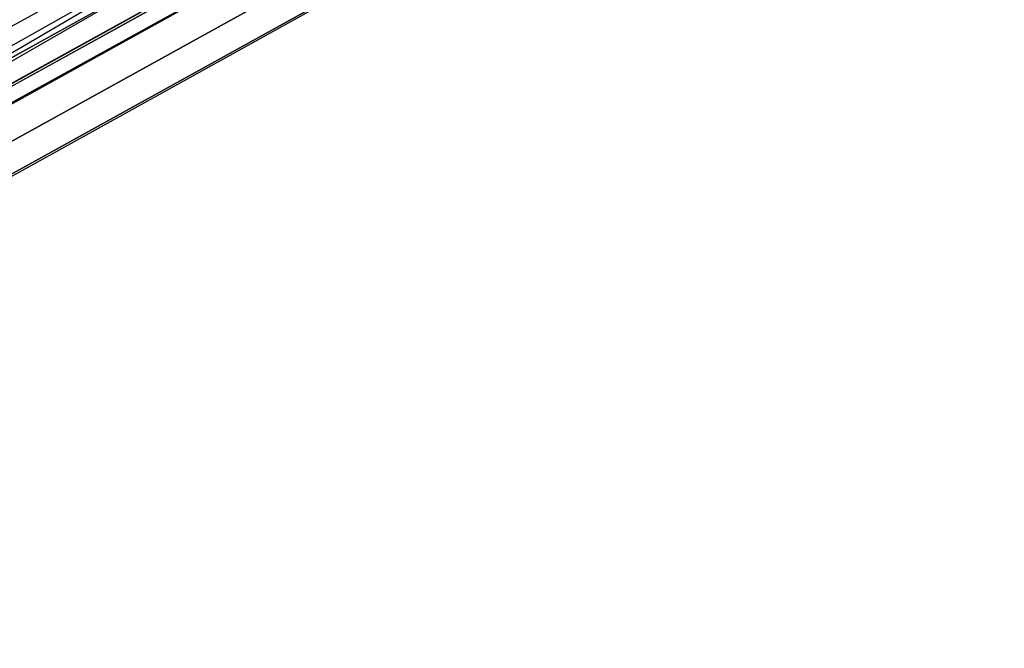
# Model space of a CAD drawing. Extents: x 0.1 to 26.5, y -19.1 to 0.
# Tile 210 of 256: x 16.5 to 18, y -11 to -10. Entities that reach past the tile are written whole.
import ezdxf

# ---------------------------------------------------------------- set-up
doc = ezdxf.new("R2010")
doc.units = 0
doc.header["$LTSCALE"] = 2.54
doc.layers.get('0').update_dxf_attribs({"linetype": 'CONTINUOUS'})

# ---------------------------------------------------------------- blocks, each defined once
blk = doc.blocks.new('7777_STL')
at = {"color": 0}
for p, q in [((18.3162, -9.0089, 28.2833), (15.0566, -10.7984, 28.2826)), ((18.3162, -9.0089, 28.2833), (15.0566, -10.7984, 28.2826)), ((18.3162, -9.0089, 28.2833), (15.0796, -10.84, 28.2768)), ((18.3162, -9.0089, 28.2833), (15.0796, -10.84, 28.2768)), ((15.0968, -10.871, 27.9963), (18.2567, -9.0152, 27.9848)), ((15.0968, -10.871, 27.9963), (18.2567, -9.0152, 27.9848)), ((18.2691, -9.0383, 27.9833), (15.0968, -10.871, 27.9963)), ((18.2691, -9.0383, 27.9833), (15.0968, -10.871, 27.9963)), ((18.3328, -9.0414, 28.2768), (15.0796, -10.84, 28.2768)), ((18.3328, -9.0414, 28.2768), (15.0796, -10.84, 28.2768)), ((18.3025, -9.0581, 28.0898), (15.0796, -10.84, 28.0898)), ((18.3025, -9.0581, 28.0898), (15.0796, -10.84, 28.0898)), ((15.0968, -10.871, 28.3703), (18.3651, -9.0642, 28.3702)), ((15.0968, -10.871, 28.3703), (18.3651, -9.0642, 28.3702)), ((18.3474, -9.0784, 28.2495), (15.0987, -10.8744, 28.2496)), ((18.3474, -9.0784, 28.2495), (15.0987, -10.8744, 28.2496)), ((18.3044, -9.0974, 27.9962), (15.0968, -10.871, 27.9963)), ((18.3044, -9.0974, 27.9962), (15.0968, -10.871, 27.9963)), ((18.3259, -9.0902, 28.1169), (15.0987, -10.8744, 28.117)), ((18.3259, -9.0902, 28.1169), (15.0987, -10.8744, 28.117)), ((18.3512, -9.1016, 28.2071), (15.1095, -10.8939, 28.2072)), ((18.3512, -9.1016, 28.2071), (15.1095, -10.8939, 28.2072)), ((18.3435, -9.1059, 28.1593), (15.1095, -10.8939, 28.1593)), ((18.3435, -9.1059, 28.1593), (15.1095, -10.8939, 28.1593)), ((18.3512, -9.1016, 28.2071), (15.1109, -10.8964, 28.1833)), ((18.3512, -9.1016, 28.2071), (15.1109, -10.8964, 28.1833)), ((18.3435, -9.1059, 28.1593), (15.1109, -10.8964, 28.1833)), ((18.3435, -9.1059, 28.1593), (15.1109, -10.8964, 28.1833)), ((15.1349, -10.9399, 28.3159), (18.3942, -9.138, 28.3158)), ((15.1349, -10.9399, 28.3159), (18.3942, -9.138, 28.3158)), ((18.3512, -9.1616, 28.0505), (15.1349, -10.9399, 28.0507)), ((18.3512, -9.1616, 28.0505), (15.1349, -10.9399, 28.0507)), ((15.1564, -10.9789, 28.2311), (18.4019, -9.1846, 28.231)), ((15.1564, -10.9789, 28.2311), (18.4019, -9.1846, 28.231)), ((18.3864, -9.1931, 28.1353), (15.1564, -10.9789, 28.1354)), ((18.3864, -9.1931, 28.1353), (15.1564, -10.9789, 28.1354)), ((15.1593, -10.984, 28.1833), (18.4019, -9.1846, 28.231)), ((15.1593, -10.984, 28.1833), (18.4019, -9.1846, 28.231)), ((15.1593, -10.984, 28.1833), (18.3864, -9.1931, 28.1353)), ((15.1593, -10.984, 28.1833), (18.3864, -9.1931, 28.1353))]:
    blk.add_line(p, q, dxfattribs=at)
blk = doc.blocks.new('GROUP_2')
at = {"color": 0}
blk.add_blockref('7777_STL', (-0.1316, 19.1037, -0.1597), dxfattribs=at)

msp = doc.modelspace()

# ---------------------------------------------------------------- block references
at = {"color": 0}
msp.add_blockref('GROUP_2', (0.1316, -19.1037, 0.1597), dxfattribs=at)

doc.saveas('drawing.dxf')
